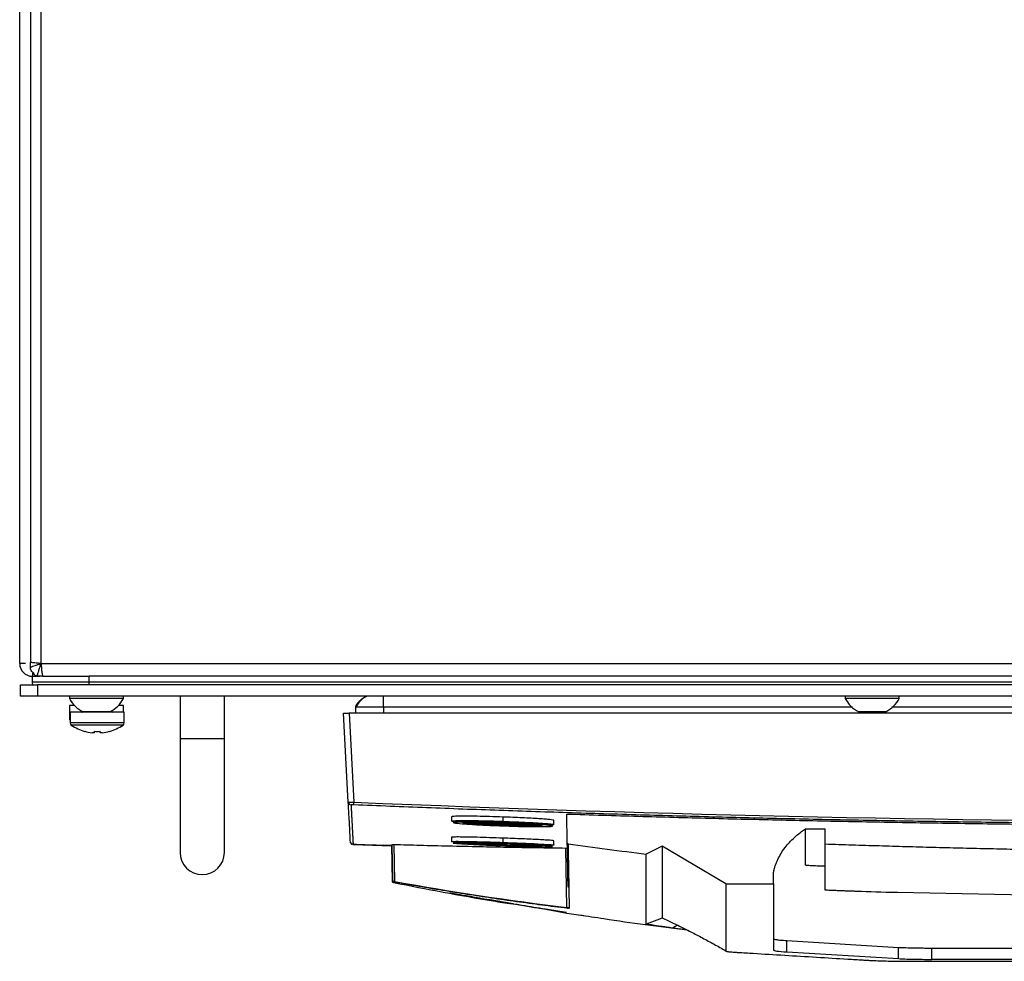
# Model space of a CAD drawing. Header units: millimetres. Extents: x 155400 to 158181, y 110534 to 115156.
# Tile 84 of 121: x 156849 to 157022, y 113662 to 113828. Entities that reach past the tile are written whole.
import ezdxf

# ---------------------------------------------------------------- set-up
doc = ezdxf.new("R2010")
doc.units = ezdxf.units.MM

msp = doc.modelspace()

# ---------------------------------------------------------------- linework, layer by layer
at = {"color": 7, "linetype": 'Continuous', "lineweight": 25}
for p, q in [((156848.57, 113714.33), (156848.57, 113879.83)), ((156850.45, 113878.14), (156850.45, 113714.53)), ((156852.32, 113831.83), (156852.32, 113714.33)), ((156849.6, 113714.33), (156848.57, 113714.33)), ((156850.45, 113713.71), (156850.45, 113714.53)), ((156852.32, 113714.33), (157288.82, 113714.33)), ((156850.82, 113712.63), (156851.06, 113712.63)), ((156850.82, 113712.63), (156850.82, 113712.08)), ((156850.82, 113712.08), (156852.07, 113712.08)), ((156850.82, 113711.08), (156850.82, 113712.08)), ((156852.63, 113712.08), (156852.07, 113712.08)), ((156852.63, 113712.08), (156860.82, 113712.08)), ((157280.32, 113712.08), (156860.82, 113712.08)), ((156860.82, 113711.08), (156860.82, 113712.08)), ((156848.7, 113708.58), (156848.7, 113710.58)), ((156848.7, 113710.58), (156851.7, 113710.58)), ((156851.7, 113710.58), (156851.7, 113708.58)), ((157289.45, 113710.58), (156851.7, 113710.58)), ((156860.82, 113711.08), (157280.32, 113711.08)), ((156851.7, 113708.58), (156848.7, 113708.58)), ((157289.45, 113708.58), (156851.7, 113708.58)), ((156857.32, 113708.58), (156857.32, 113708.2)), ((156866.82, 113708.2), (156866.82, 113708.58)), ((156876.8, 113708.58), (156876.8, 113701.08)), ((156884.6, 113701.08), (156884.6, 113708.58)), ((156993.82, 113708.58), (156993.82, 113708.2)), ((157003.32, 113708.2), (157003.32, 113708.58)), ((156857.31, 113706.97), (156857.31, 113705.06)), ((156858.18, 113706.97), (156857.31, 113706.97)), ((156866.82, 113708.2), (156857.32, 113708.2)), ((156866.81, 113706.97), (156865.96, 113706.97)), ((156866.81, 113705.78), (156866.81, 113706.97)), ((157003.32, 113708.2), (156993.82, 113708.2)), ((156857.31, 113705.06), (156857.31, 113704.68)), ((156857.45, 113705.06), (156857.31, 113705.06)), ((156857.45, 113705.78), (156857.45, 113703.88)), ((156866.95, 113705.78), (156857.45, 113705.78)), ((156864.45, 113705.83), (156859.7, 113705.83)), ((156866.95, 113703.88), (156866.95, 113705.78)), ((156906.39, 113689.94), (156905.57, 113705.58)), ((156906.57, 113705.58), (156907.39, 113689.93)), ((157234.58, 113705.58), (156906.57, 113705.58)), ((156907.68, 113706.65), (156907.64, 113705.58)), ((156912.57, 113706.65), (156912.57, 113705.58)), ((156995.08, 113706.65), (156912.57, 113706.65)), ((157000.95, 113705.83), (156996.2, 113705.83)), ((157139.08, 113706.65), (157002.05, 113706.65)), ((156857.45, 113704.68), (156857.31, 113704.68)), ((156866.95, 113703.88), (156857.45, 113703.88)), ((156866.76, 113703.51), (156857.64, 113703.51)), ((156860, 113702.39), (156860.01, 113702.41)), ((156861.68, 113702.15), (156861.3, 113702.15)), ((156861.68, 113702.41), (156861.68, 113702.15)), ((156862.71, 113702.15), (156862.71, 113702.41)), ((156863.1, 113702.15), (156862.71, 113702.15)), ((156864.39, 113702.41), (156864.4, 113702.39)), ((156876.8, 113701.08), (156876.8, 113681.08)), ((156884.6, 113701.08), (156876.8, 113701.08)), ((156884.6, 113681.08), (156884.6, 113701.08)), ((156944.93, 113682.76), (156944.84, 113687.85)), ((156924.57, 113687.36), (156924.57, 113686.6)), ((156933.57, 113687.32), (156933.57, 113686.56)), ((156942.57, 113685.97), (156942.57, 113686.73)), ((156986.81, 113685.23), (156990.31, 113685.23)), ((156990.31, 113682.59), (156990.31, 113685.23)), ((156906.9, 113682.66), (156906.89, 113682.86)), ((156907.23, 113682.51), (156914.03, 113682.23)), ((156914.25, 113676.03), (156914.13, 113682.5)), ((156914.43, 113682.49), (156914.54, 113675.99)), ((156924.57, 113683.77), (156924.57, 113683)), ((156933.57, 113683.61), (156933.57, 113682.85)), ((156942.57, 113682.37), (156942.57, 113683.13)), ((156944.95, 113681.87), (156944.93, 113682.76)), ((156914.02, 113682.28), (156914.13, 113676)), ((156944.83, 113671.4), (156944.65, 113681.86)), ((156944.95, 113681.87), (156945.07, 113674.94)), ((156972.81, 113675.55), (156961.61, 113682.2)), ((156981.21, 113675.55), (156981.21, 113677.57)), ((156914.13, 113676), (156914.26, 113675.98)), ((156914.13, 113675.97), (156914.13, 113676)), ((156914.25, 113676.03), (156914.25, 113676.01)), ((156914.25, 113676.02), (156914.25, 113675.92)), ((156914.26, 113675.82), (156914.25, 113675.92)), ((156914.37, 113675.78), (156914.37, 113675.78)), ((156972.81, 113675.55), (156981.21, 113675.55)), ((156981.21, 113675.55), (156981.21, 113663.91)), ((157003.02, 113674.12), (157028.38, 113673.54)), ((156931.02, 113672.86), (156935.41, 113672.09)), ((156941.81, 113670.96), (156944.86, 113670.43)), ((156944.77, 113670.54), (156942.52, 113670.88)), ((156944.86, 113670.43), (156948.11, 113669.94)), ((156961.61, 113669.55), (156958.81, 113668.49)), ((156959.11, 113668.35), (156961.27, 113668.09)), ((156962.06, 113668), (156965.82, 113667.55)), ((156964.3, 113668.31), (156963.42, 113667.79)), ((156965.94, 113667.49), (156963.42, 113667.79)), ((156983.56, 113665.59), (157003.23, 113664.39)), ((156983.56, 113663.59), (156983.56, 113665.59)), ((156983.56, 113663.59), (157003.23, 113662.4)), ((157003.23, 113662.4), (157003.23, 113664.39)), ((157009.05, 113664.27), (157040.53, 113664.27)), ((157009.05, 113662.27), (157009.05, 113664.27)), ((157048.38, 113662.27), (157009.05, 113662.27))]:
    msp.add_line(p, q, dxfattribs=at)
at = {"color": 7, "linetype": 'Continuous', "lineweight": 25, "flags": 128}
for points in [[(156926.83, 113682.68), (156926.81, 113682.71), (156927.81, 113682.72), (156929.69, 113682.68), (156932.16, 113682.62), (156934.85, 113682.52), (156937.35, 113682.42), (156939.28, 113682.31), (156940.34, 113682.23), (156940.34, 113682.23)], [(156926.95, 113682.94), (156926.95, 113682.88), (156926.95, 113682.87), (156926.95, 113682.86), (156926.95, 113682.86), (156926.95, 113682.85), (156926.95, 113682.85), (156926.95, 113682.85), (156926.95, 113682.85), (156926.95, 113682.85), (156926.94, 113682.84), (156926.94, 113682.83), (156926.92, 113682.81), (156926.92, 113682.81)], [(156961.61, 113682.2), (156961.61, 113675.87), (156961.61, 113674.61), (156961.61, 113673.34), (156961.61, 113672.08), (156961.61, 113670.81), (156961.61, 113669.59)], [(156914.25, 113675.92), (156914.25, 113675.92), (156914.26, 113675.92), (156914.27, 113675.92), (156914.29, 113675.92), (156914.3, 113675.92)]]:
    msp.add_lwpolyline(points, dxfattribs=at)
at = {"color": 7, "linetype": 'Continuous', "lineweight": 25}
for centre, radius, start, end in [((156850.82, 113714.33), 2.25, 180, 270), ((156862.07, 113710.59), 5.32, 206.6616, 243.4591), ((156862.07, 113710.59), 5.32, 296.5409, 333.3384), ((156998.57, 113710.59), 5.32, 206.6616, 243.4591), ((156998.57, 113710.59), 5.32, 296.5409, 333.3384), ((156857.76, 113705.06), 0.45, 180, 226.2805), ((156859.5, 113705.98), 0.2, 270, 320.5795), ((156864.9, 113705.98), 0.2, 184.6784, 270), ((156857.76, 113704.68), 0.45, 180, 226.2805), ((156857.9, 113703.88), 0.45, 180, 235.2821), ((156862.2, 113710.08), 8, 235.2821, 254.0627), ((156862.2, 113710.08), 8, 285.9373, 304.7179), ((156866.5, 113703.88), 0.45, 304.7179, 0), ((156862.2, 113710.08), 7.98, 254.0849, 263.5192), ((156862.2, 113711.18), 8.79, 266.6394, 273.3606), ((156862.2, 113710.08), 7.98, 276.4808, 285.9151), ((156906.89, 113689.96), 0.5, 183.0154, 267.6117), ((156850.1, 113692.24), 57.34, 357.2267, 357.6999), ((156925.75, 113686.68), 0.241, 177.6143, 263.7813), ((156933.24, 113682.8), 0.631, 172.6478, 195.5414), ((156880.7, 113681.08), 3.9, 180, 0), ((156914.4, 113676.04), 0.15, 181.0005, 259.0631), ((156914.68, 113675.97), 0.136, 174.1843, 254.7778), ((156944.97, 113671.39), 0.138, 175.1718, 256.5763)]:
    msp.add_arc(centre, radius, start, end, dxfattribs=at)
for points in [[(156850.73, 113714.49), (156850.63, 113714.5), (156850.54, 113714.51), (156850.45, 113714.53)], [(156851.46, 113714.41), (156851.19, 113714.44), (156850.94, 113714.46), (156850.73, 113714.49)], [(156852.32, 113714.33), (156852.03, 113714.36), (156851.74, 113714.39), (156851.46, 113714.41)], [(156852.32, 113714.33), (156852.35, 113714.04), (156852.38, 113713.74), (156852.4, 113713.47)], [(156852.07, 113712.08), (156851.91, 113712.08), (156851.75, 113712.1), (156851.59, 113712.14)], [(156852.4, 113713.47), (156852.43, 113713.2), (156852.45, 113712.95), (156852.48, 113712.74)], [(156852.48, 113712.74), (156852.51, 113712.53), (156852.53, 113712.37), (156852.56, 113712.25)], [(156852.56, 113712.25), (156852.58, 113712.14), (156852.61, 113712.08), (156852.63, 113712.08)], [(156850.92, 113710.58), (156850.85, 113710.75), (156850.82, 113710.92), (156850.82, 113711.08)], [(156860.82, 113710.58), (156860.82, 113710.75), (156860.82, 113710.92), (156860.82, 113711.08)], [(156937.26, 113685.97), (156937.09, 113686.02), (156936.93, 113686.06), (156936.75, 113686.11)], [(156912.61, 113682.29), (156910.82, 113682.36), (156909.03, 113682.43), (156907.24, 113682.51)], [(156914.13, 113682.5), (156914.13, 113682.5), (156914.24, 113682.5), (156914.43, 113682.49)], [(156932.62, 113682.89), (156932.93, 113682.87), (156933.25, 113682.86), (156933.57, 113682.85)], [(156945.06, 113682.61), (156949.64, 113681.97), (156954.22, 113681.36), (156958.81, 113680.79)], [(156912.61, 113682.34), (156912.61, 113682.32), (156912.61, 113682.3), (156912.61, 113682.29)], [(156961.61, 113682.2), (156960.67, 113681.73), (156959.74, 113681.27), (156958.81, 113680.79)], [(156914.64, 113675.84), (156914.46, 113675.87), (156914.37, 113675.89), (156914.37, 113675.89)], [(156914.54, 113675.99), (156924.63, 113674.15), (156934.73, 113672.63), (156944.83, 113671.4)], [(156945.26, 113671.23), (156945.26, 113671.22), (156945.15, 113671.23), (156944.94, 113671.26)], [(156981.21, 113665.9), (156981.21, 113665.87), (156981.31, 113665.82), (156981.74, 113665.74), (156982.45, 113665.66), (156983.14, 113665.61), (156983.56, 113665.59)], [(157003.23, 113664.39), (157003.47, 113664.38), (157003.9, 113664.36), (157004.51, 113664.33), (157005.13, 113664.32), (157005.76, 113664.3), (157006.42, 113664.29), (157007.15, 113664.28), (157007.97, 113664.27), (157008.63, 113664.27), (157009.05, 113664.27)]]:
    msp.add_open_spline(points, degree=3, dxfattribs=at)
for points, knots in [([(156850.45, 113713.71), (156850.56, 113713.75), (156850.68, 113713.79), (156850.96, 113713.88), (156851.11, 113713.93), (156851.43, 113714.04), (156851.61, 113714.09), (156851.96, 113714.21), (156852.14, 113714.27), (156852.32, 113714.33)], [0, 0, 0, 0, 0.25, 0.25, 0.5, 0.5, 0.75, 0.75, 1, 1, 1, 1]), ([(156851.06, 113712.63), (156850.87, 113712.74), (156850.71, 113712.9), (156850.51, 113713.28), (156850.45, 113713.49), (156850.45, 113713.71)], [0, 0, 0, 0, 0.5, 0.5, 1, 1, 1, 1]), ([(156852.32, 113714.33), (156852.24, 113714.08), (156852.16, 113713.84), (156852.04, 113713.48), (156852, 113713.37), (156851.93, 113713.15), (156851.89, 113713.04), (156851.79, 113712.74), (156851.74, 113712.57), (156851.64, 113712.29), (156851.61, 113712.19), (156851.59, 113712.14)], [0, 0, 0, 0, 0.25, 0.25, 0.375, 0.375, 0.5, 0.5, 0.75, 0.75, 1, 1, 1, 1]), ([(156850.92, 113712.63), (156851.01, 113712.5), (156851.12, 113712.39), (156851.34, 113712.22), (156851.46, 113712.16), (156851.59, 113712.14)], [0, 0, 0, 0, 0.5, 0.5, 1, 1, 1, 1]), ([(156850.82, 113711.08), (156850.82, 113711.08), (156851.08, 113711.08), (156852.09, 113711.08), (156852.83, 113711.08), (156854.68, 113711.08), (156855.79, 113711.08), (156858.21, 113711.08), (156859.52, 113711.08), (156860.82, 113711.08)], [0, 0, 0, 0, 0.25, 0.25, 0.5, 0.5, 0.75, 0.75, 1, 1, 1, 1]), ([(156907.68, 113706.65), (156907.68, 113706.7), (156907.7, 113706.76), (156907.75, 113706.91), (156907.8, 113707), (156907.93, 113707.21), (156908.01, 113707.33), (156908.22, 113707.58), (156908.34, 113707.71), (156908.6, 113707.96), (156908.74, 113708.08), (156909, 113708.28), (156909.12, 113708.36), (156909.33, 113708.48), (156909.42, 113708.52), (156909.57, 113708.57), (156909.63, 113708.58), (156909.68, 113708.58)], [0, 0, 0, 0, 0.125, 0.125, 0.25, 0.25, 0.375, 0.375, 0.5, 0.5, 0.625, 0.625, 0.75, 0.75, 0.875, 0.875, 1, 1, 1, 1]), ([(156909.81, 113708.58), (156909.74, 113708.57), (156909.58, 113708.55), (156909.15, 113708.32), (156908.58, 113707.85), (156908.09, 113707.29), (156907.85, 113706.87), (156907.82, 113706.71), (156907.81, 113706.65)], [0, 0, 0, 0, 0.06404, 0.169084, 0.5, 0.830916, 0.93596, 1, 1, 1, 1]), ([(156912.57, 113706.65), (156912.57, 113706.7), (156912.57, 113706.76), (156912.57, 113706.91), (156912.57, 113707), (156912.57, 113707.21), (156912.57, 113707.33), (156912.57, 113707.58), (156912.57, 113707.71), (156912.57, 113707.96), (156912.57, 113708.08), (156912.57, 113708.28), (156912.57, 113708.36), (156912.57, 113708.48), (156912.57, 113708.52), (156912.57, 113708.57), (156912.57, 113708.58), (156912.57, 113708.58)], [0, 0, 0, 0, 0.125, 0.125, 0.25, 0.25, 0.375, 0.375, 0.5, 0.5, 0.625, 0.625, 0.75, 0.75, 0.875, 0.875, 1, 1, 1, 1]), ([(156905.57, 113705.58), (156905.57, 113705.58), (156905.6, 113705.58), (156905.69, 113705.58), (156905.77, 113705.58), (156905.96, 113705.58), (156906.08, 113705.58), (156906.33, 113705.58), (156906.46, 113705.58), (156906.57, 113705.58)], [0, 0, 0, 0, 0.25, 0.25, 0.5, 0.5, 0.75, 0.75, 1, 1, 1, 1]), ([(156912.57, 113706.65), (156911.93, 113706.65), (156911.29, 113706.65), (156910.11, 113706.65), (156909.57, 113706.65), (156908.66, 113706.65), (156908.3, 113706.65), (156907.81, 113706.65), (156907.68, 113706.65), (156907.68, 113706.65)], [0, 0, 0, 0, 0.25, 0.25, 0.5, 0.5, 0.75, 0.75, 1, 1, 1, 1]), ([(156906.39, 113689.94), (156906.4, 113689.94), (156906.4, 113689.94), (156906.41, 113689.94), (156906.44, 113689.94), (156906.48, 113689.93), (156906.52, 113689.93), (156906.58, 113689.93), (156906.65, 113689.93), (156906.72, 113689.93), (156906.8, 113689.93), (156906.89, 113689.93), (156906.98, 113689.93), (156907.08, 113689.93), (156907.18, 113689.93), (156907.29, 113689.93), (156907.36, 113689.93), (156907.39, 113689.93)], [0, 0, 0, 0, 0.0660156, 0.1321135, 0.198296, 0.2645659, 0.3309254, 0.3973773, 0.4639238, 0.5305675, 0.5973109, 0.6641564, 0.7311064, 0.7981633, 0.8653296, 0.9326077, 1, 1, 1, 1]), ([(156906.76, 113682.98), (156906.76, 113683.05), (156906.74, 113683.25), (156906.71, 113683.9), (156906.69, 113684.35), (156906.63, 113685.5), (156906.59, 113686.21), (156906.5, 113687.88), (156906.45, 113688.85), (156906.39, 113689.94)], [0, 0, 0, 0, 0.25, 0.25, 0.5, 0.5, 0.75, 0.75, 1, 1, 1, 1]), ([(156906.87, 113689.47), (156906.88, 113689.34), (156906.89, 113689.09), (156906.91, 113688.72), (156906.93, 113688.36), (156906.95, 113688.02), (156906.97, 113687.68), (156906.98, 113687.35), (156907, 113687.04), (156907.02, 113686.73), (156907.03, 113686.44), (156907.05, 113686.15), (156907.06, 113685.88), (156907.07, 113685.61), (156907.09, 113685.36), (156907.1, 113685.12), (156907.11, 113684.89), (156907.12, 113684.66), (156907.14, 113684.39), (156907.16, 113684.08), (156907.17, 113683.75), (156907.19, 113683.46), (156907.2, 113683.21), (156907.21, 113682.99), (156907.22, 113682.81), (156907.23, 113682.67), (156907.23, 113682.57), (156907.24, 113682.53), (156907.24, 113682.51)], [0, 0, 0, 0, 0.02925, 0.058487, 0.087717, 0.116944, 0.146175, 0.175415, 0.20467, 0.233945, 0.263249, 0.29259, 0.321979, 0.35143, 0.380952, 0.410557, 0.440258, 0.470066, 0.499991, 0.555911, 0.611847, 0.667756, 0.723592, 0.779309, 0.834858, 0.890185, 0.945242, 1, 1, 1, 1]), ([(156907.37, 113689.46), (156907.24, 113689.47), (156907.11, 113689.47), (156906.93, 113689.47), (156906.87, 113689.47), (156906.87, 113689.47)], [0, 0, 0, 0, 0.5, 0.5, 1, 1, 1, 1]), ([(157233.78, 113689.46), (157231.64, 113689.37), (157227.38, 113689.2), (157220.98, 113688.94), (157214.59, 113688.7), (157208.19, 113688.47), (157201.79, 113688.25), (157195.39, 113688.04), (157188.99, 113687.84), (157182.59, 113687.65), (157176.19, 113687.47), (157169.79, 113687.3), (157163.39, 113687.14), (157156.99, 113686.99), (157150.59, 113686.85), (157144.19, 113686.73), (157137.79, 113686.61), (157131.39, 113686.51), (157124.99, 113686.41), (157118.59, 113686.33), (157112.19, 113686.25), (157105.78, 113686.19), (157099.38, 113686.14), (157092.98, 113686.09), (157086.58, 113686.06), (157080.18, 113686.04), (157073.78, 113686.03), (157067.37, 113686.03), (157060.97, 113686.04), (157054.57, 113686.06), (157048.17, 113686.09), (157041.77, 113686.14), (157035.36, 113686.19), (157028.96, 113686.25), (157022.56, 113686.33), (157016.16, 113686.41), (157009.76, 113686.51), (157003.36, 113686.61), (156996.96, 113686.73), (156990.56, 113686.85), (156984.16, 113686.99), (156977.75, 113687.14), (156971.35, 113687.3), (156964.96, 113687.47), (156958.56, 113687.65), (156952.16, 113687.84), (156945.76, 113688.04), (156939.36, 113688.25), (156932.96, 113688.47), (156926.56, 113688.7), (156920.17, 113688.94), (156913.77, 113689.2), (156909.5, 113689.37), (156907.37, 113689.46)], [0, 0, 0, 0, 0.019608, 0.039216, 0.058824, 0.078432, 0.098039, 0.117647, 0.137255, 0.156863, 0.176471, 0.196079, 0.215687, 0.235294, 0.254902, 0.27451, 0.294118, 0.313726, 0.333334, 0.352941, 0.372549, 0.392157, 0.411765, 0.431373, 0.45098, 0.470588, 0.490196, 0.509804, 0.529412, 0.54902, 0.568627, 0.588235, 0.607843, 0.627451, 0.647059, 0.666666, 0.686274, 0.705882, 0.72549, 0.745098, 0.764706, 0.784313, 0.803921, 0.823529, 0.843137, 0.862745, 0.882353, 0.901961, 0.921568, 0.941176, 0.960784, 0.980392, 1, 1, 1, 1]), ([(156907.39, 113689.93), (156961.76, 113687.65), (157016.17, 113686.5), (157125, 113686.51), (157179.39, 113687.65), (157233.76, 113689.93)], [0, 0, 0, 0, 0.5, 0.5, 1, 1, 1, 1]), ([(156944.84, 113687.85), (156946.94, 113687.78), (156951.14, 113687.65), (156957.43, 113687.46), (156963.73, 113687.28), (156970.03, 113687.11), (156976.33, 113686.95), (156982.62, 113686.8), (156988.92, 113686.66), (156995.22, 113686.54), (157001.52, 113686.42), (157007.82, 113686.31), (157014.12, 113686.21), (157020.42, 113686.13), (157026.72, 113686.05), (157033.01, 113685.98), (157039.31, 113685.93), (157045.61, 113685.88), (157051.91, 113685.85), (157058.21, 113685.82), (157064.51, 113685.81), (157070.81, 113685.8), (157077.11, 113685.81), (157083.41, 113685.82), (157089.71, 113685.85), (157096.01, 113685.88), (157102.31, 113685.93), (157108.61, 113685.99), (157114.91, 113686.05), (157121.21, 113686.13), (157127.51, 113686.22), (157133.81, 113686.32), (157140.11, 113686.43), (157146.4, 113686.54), (157152.7, 113686.67), (157159, 113686.81), (157165.3, 113686.96), (157171.6, 113687.12), (157177.89, 113687.29), (157184.19, 113687.47), (157190.49, 113687.66), (157194.69, 113687.8), (157196.78, 113687.86)], [0, 0, 0, 0, 0.025, 0.050001, 0.075001, 0.100001, 0.125002, 0.150002, 0.175002, 0.200002, 0.225002, 0.250002, 0.275002, 0.300002, 0.325001, 0.350001, 0.375001, 0.400001, 0.425, 0.45, 0.475, 0.5, 0.524999, 0.549999, 0.574999, 0.599999, 0.624998, 0.649998, 0.674998, 0.699998, 0.724998, 0.749998, 0.774998, 0.799998, 0.824998, 0.849998, 0.874998, 0.899998, 0.924999, 0.949999, 0.974999, 1, 1, 1, 1]), ([(156926.95, 113686.34), (156926.59, 113686.36), (156925.72, 113686.42), (156924.93, 113686.51), (156924.52, 113686.57), (156924.61, 113686.6), (156924.62, 113686.6)], [0, 0, 0, 0, 0.244605, 0.589276, 0.934657, 1, 1, 1, 1]), ([(156933.57, 113687.32), (156932.79, 113687.35), (156931.22, 113687.4), (156929.02, 113687.45), (156927.13, 113687.47), (156925.69, 113687.46), (156924.75, 113687.43), (156924.63, 113687.39), (156924.58, 113687.36)], [0, 0, 0, 0, 0.1665913, 0.3334603, 0.5004235, 0.6673941, 0.8341183, 1, 1, 1, 1]), ([(156924.62, 113686.6), (156924.63, 113686.62), (156924.67, 113686.66), (156925.21, 113686.68), (156925.51, 113686.69)], [0, 0, 0, 0, 0.448324, 1, 1, 1, 1]), ([(156925.72, 113686.44), (156925.25, 113686.43), (156924.66, 113686.41), (156924.9, 113686.35), (156924.94, 113686.34)], [0, 0, 0, 0, 0.806352, 1, 1, 1, 1]), ([(156924.94, 113686.34), (156924.99, 113686.31), (156925.11, 113686.25), (156926.83, 113686.1), (156929.57, 113685.93), (156932.97, 113685.78), (156936.42, 113685.67), (156939.53, 113685.62), (156940.79, 113685.64), (156941.41, 113685.65)], [0, 0, 0, 0, 0.112342, 0.260171, 0.40803, 0.555967, 0.70392, 0.852009, 1, 1, 1, 1]), ([(156925.51, 113686.69), (156925.55, 113686.69), (156925.65, 113686.7), (156925.79, 113686.7), (156925.95, 113686.7), (156926.12, 113686.7), (156926.3, 113686.7), (156926.48, 113686.71), (156926.68, 113686.71), (156926.89, 113686.71), (156927.1, 113686.71), (156927.33, 113686.7), (156927.56, 113686.7), (156927.8, 113686.7), (156928.05, 113686.7), (156928.3, 113686.69), (156928.57, 113686.69), (156928.84, 113686.69), (156929.12, 113686.68), (156929.4, 113686.68), (156929.69, 113686.67), (156929.99, 113686.66), (156930.29, 113686.66), (156930.6, 113686.65), (156930.92, 113686.64), (156931.24, 113686.63), (156931.56, 113686.63), (156931.89, 113686.62), (156932.22, 113686.61), (156932.56, 113686.6), (156932.89, 113686.59), (156933.23, 113686.58), (156933.46, 113686.57), (156933.57, 113686.56)], [0, 0, 0, 0, 0.0303123, 0.0607399, 0.0912931, 0.1219826, 0.1528192, 0.1838145, 0.2149802, 0.2463288, 0.2778734, 0.309601, 0.3413882, 0.373229, 0.4051371, 0.4371262, 0.46921, 0.5014026, 0.533718, 0.5661707, 0.5987753, 0.6315469, 0.664488, 0.6975455, 0.7307128, 0.7639906, 0.7973789, 0.8308775, 0.8644857, 0.8982026, 0.9320275, 0.9659599, 1, 1, 1, 1]), ([(156941.41, 113685.65), (156941.67, 113685.65), (156941.87, 113685.67), (156942.17, 113685.69), (156942.26, 113685.7), (156942.32, 113685.73), (156942.32, 113685.74), (156942.3, 113685.76), (156942.28, 113685.77), (156942.17, 113685.8), (156942.04, 113685.82), (156941.67, 113685.86), (156941.43, 113685.89), (156941.01, 113685.93), (156940.85, 113685.94), (156940.52, 113685.97), (156940.34, 113685.98), (156939.77, 113686.02), (156939.36, 113686.04), (156938.68, 113686.08), (156938.44, 113686.1), (156937.96, 113686.12), (156937.71, 113686.14), (156936.94, 113686.18), (156936.41, 113686.2), (156935.58, 113686.24), (156935.29, 113686.25), (156934.73, 113686.27), (156934.45, 113686.28), (156933.88, 113686.3), (156933.59, 113686.31), (156933.02, 113686.33), (156932.73, 113686.34), (156931.88, 113686.37), (156931.32, 113686.38), (156930.24, 113686.41), (156929.71, 113686.42), (156928.72, 113686.44), (156928.25, 113686.45), (156927.6, 113686.45), (156927.4, 113686.45), (156927, 113686.46), (156926.81, 113686.46), (156926.29, 113686.45), (156925.98, 113686.45), (156925.72, 113686.44)], [0, 0, 0, 0, 0.0625, 0.0625, 0.125, 0.125, 0.15625, 0.15625, 0.1875, 0.1875, 0.25, 0.25, 0.3125, 0.3125, 0.34375, 0.34375, 0.375, 0.375, 0.4375, 0.4375, 0.46875, 0.46875, 0.5, 0.5, 0.5625, 0.5625, 0.59375, 0.59375, 0.625, 0.625, 0.65625, 0.65625, 0.6875, 0.6875, 0.75, 0.75, 0.8125, 0.8125, 0.875, 0.875, 0.90625, 0.90625, 0.9375, 0.9375, 1, 1, 1, 1]), ([(156937.39, 113685.73), (156937.01, 113685.73), (156936.61, 113685.74), (156935.77, 113685.76), (156935.34, 113685.77), (156934.45, 113685.79), (156934, 113685.81), (156933.32, 113685.83), (156933.1, 113685.84), (156932.65, 113685.86), (156932.42, 113685.87), (156931.76, 113685.89), (156931.33, 113685.91), (156930.7, 113685.94), (156930.5, 113685.95), (156930.1, 113685.98), (156929.91, 113685.99), (156929.35, 113686.02), (156929, 113686.04), (156928.36, 113686.08), (156928.08, 113686.1), (156927.7, 113686.14), (156927.58, 113686.15), (156927.37, 113686.17), (156927.28, 113686.18), (156927.11, 113686.2), (156927.04, 113686.2), (156926.91, 113686.22), (156926.85, 113686.23), (156926.73, 113686.26), (156926.68, 113686.27), (156926.69, 113686.3), (156926.74, 113686.31), (156926.92, 113686.33), (156927.05, 113686.34), (156927.32, 113686.35), (156927.42, 113686.36), (156927.63, 113686.36), (156927.75, 113686.36), (156928.13, 113686.37), (156928.42, 113686.37), (156929.07, 113686.36), (156929.42, 113686.36), (156929.8, 113686.35)], [0, 0, 0, 0, 0.0625, 0.0625, 0.125, 0.125, 0.1875, 0.1875, 0.21875, 0.21875, 0.25, 0.25, 0.3125, 0.3125, 0.34375, 0.34375, 0.375, 0.375, 0.4375, 0.4375, 0.5, 0.5, 0.53125, 0.53125, 0.5625, 0.5625, 0.59375, 0.59375, 0.625, 0.625, 0.6875, 0.6875, 0.75, 0.75, 0.8125, 0.8125, 0.84375, 0.84375, 0.875, 0.875, 0.9375, 0.9375, 1, 1, 1, 1]), ([(156927.93, 113686.12), (156927.91, 113686.12), (156927.73, 113686.13), (156927.38, 113686.17), (156926.95, 113686.22), (156926.67, 113686.26), (156926.73, 113686.27), (156926.73, 113686.27)], [0, 0, 0, 0, 0.025082, 0.242705, 0.553041, 0.968629, 1, 1, 1, 1]), ([(156926.8, 113686.28), (156926.82, 113686.26), (156926.87, 113686.23), (156927.39, 113686.17), (156927.92, 113686.12), (156928.22, 113686.1), (156928.29, 113686.09), (156928.31, 113686.09), (156928.31, 113686.09), (156928.31, 113686.09), (156928.31, 113686.09), (156928.31, 113686.09), (156928.31, 113686.09)], [0, 0, 0, 0, 0.2926727, 0.6620434, 0.9187429, 0.9844644, 0.998274, 0.9995802, 0.999902, 0.9999804, 0.9999917, 1, 1, 1, 1]), ([(156928.31, 113686.09), (156928.31, 113686.09), (156928.31, 113686.09), (156928.31, 113686.09), (156928.31, 113686.09), (156928.31, 113686.09), (156928.31, 113686.09), (156928.31, 113686.09), (156928.31, 113686.09), (156928.31, 113686.09), (156928.31, 113686.09), (156928.31, 113686.09), (156928.3, 113686.09), (156928.25, 113686.09), (156928.12, 113686.1), (156928.01, 113686.11), (156927.93, 113686.12)], [0, 0, 0, 0, 0.0000175, 0.0000371, 0.0000551, 0.0000737, 0.0000948, 0.0001197, 0.0001842, 0.0005146, 0.0010657, 0.0036437, 0.0137194, 0.0539727, 0.3433959, 1, 1, 1, 1]), ([(156928.2, 113686.36), (156928.21, 113686.36), (156928.44, 113686.34), (156928.99, 113686.3), (156929.7, 113686.26), (156930.2, 113686.23), (156930.93, 113686.19), (156932.14, 113686.13), (156933.93, 113686.06), (156935.68, 113686), (156936.73, 113685.98), (156937.26, 113685.97)], [0, 0, 0, 0, 0.007643, 0.120514, 0.237895, 0.274574, 0.296318, 0.485117, 0.647873, 0.823793, 1, 1, 1, 1]), ([(156929.8, 113686.35), (156930.61, 113686.34), (156932.24, 113686.3), (156935.02, 113686.2), (156937.54, 113686.08), (156939.49, 113685.95), (156940.5, 113685.84), (156940.58, 113685.76), (156939.9, 113685.74), (156939.63, 113685.73)], [0, 0, 0, 0, 0.14967, 0.299204, 0.44865, 0.598067, 0.748183, 0.897703, 1, 1, 1, 1]), ([(156942.57, 113686.73), (156942.57, 113686.73), (156942.63, 113686.75), (156942.43, 113686.79), (156941.94, 113686.86), (156941.09, 113686.94), (156939.97, 113687.02), (156938.6, 113687.1), (156937.03, 113687.18), (156935.34, 113687.26), (156934.16, 113687.3), (156933.57, 113687.32)], [0, 0, 0, 0, 0.0012, 0.12636, 0.251089, 0.376054, 0.500778, 0.625608, 0.750378, 0.875128, 1, 1, 1, 1]), ([(156933.57, 113686.56), (156934.33, 113686.54), (156935.85, 113686.48), (156937.99, 113686.38), (156939.84, 113686.28), (156941.3, 113686.18), (156942.23, 113686.08), (156942.63, 113686.02), (156942.54, 113685.99), (156942.53, 113685.99)], [0, 0, 0, 0, 0.161351, 0.322527, 0.484101, 0.645776, 0.807159, 0.968366, 1, 1, 1, 1]), ([(156937.26, 113685.97), (156937.26, 113685.91), (156937.27, 113685.85), (156937.32, 113685.75), (156937.36, 113685.73), (156937.39, 113685.73)], [0, 0, 0, 0, 0.5, 0.5, 1, 1, 1, 1]), ([(156937.26, 113685.97), (156937.61, 113685.97), (156938.37, 113685.95), (156939.05, 113685.95), (156939.26, 113685.96), (156939.26, 113685.96)], [0, 0, 0, 0, 0.464785, 0.993804, 1, 1, 1, 1]), ([(156940, 113685.88), (156939.48, 113685.88), (156938.67, 113685.89), (156937.62, 113685.91), (156937.26, 113685.92)], [0, 0, 0, 0, 0.655028, 1, 1, 1, 1]), ([(156942.53, 113685.99), (156942.52, 113685.97), (156942.49, 113685.93), (156941.94, 113685.91), (156941.64, 113685.9)], [0, 0, 0, 0, 0.445292, 1, 1, 1, 1]), ([(156939.63, 113685.73), (156939.53, 113685.73), (156939.12, 113685.71), (156938.14, 113685.72), (156937.39, 113685.73)], [0, 0, 0, 0, 0.239188, 1, 1, 1, 1]), ([(156981.21, 113677.57), (156981.23, 113677.67), (156981.27, 113677.86), (156981.34, 113678.16), (156981.42, 113678.44), (156981.51, 113678.73), (156981.61, 113679.02), (156981.72, 113679.3), (156981.84, 113679.58), (156982.09, 113680.13), (156982.52, 113680.94), (156983.21, 113681.93), (156984, 113682.87), (156984.77, 113683.63), (156985.49, 113684.25), (156986.13, 113684.76), (156986.58, 113685.07), (156986.81, 113685.23)], [0, 0, 0, 0, 0.030842, 0.061736, 0.092713, 0.123802, 0.155032, 0.186432, 0.218031, 0.249856, 0.373122, 0.500006, 0.622509, 0.749004, 0.830967, 0.914565, 1, 1, 1, 1]), ([(156990.31, 113678.65), (156989.93, 113678.66), (156989.55, 113678.67), (156988.78, 113678.7), (156988.41, 113678.71), (156987.77, 113678.74), (156987.49, 113678.76), (156987.08, 113678.8), (156986.93, 113678.81), (156986.83, 113678.84), (156986.81, 113678.85), (156986.81, 113678.87), (156986.81, 113678.87), (156986.81, 113678.9), (156986.81, 113678.95), (156986.81, 113679.14), (156986.81, 113679.59), (156986.81, 113680.55), (156986.81, 113681.38), (156986.81, 113683.03), (156986.81, 113684.13), (156986.81, 113685.23)], [0, 0, 0, 0, 0.007813, 0.007813, 0.015625, 0.015625, 0.023438, 0.023438, 0.03125, 0.03125, 0.035156, 0.035156, 0.039063, 0.039063, 0.046875, 0.0625, 0.125, 0.25, 0.5, 0.5, 1, 1, 1, 1]), ([(156907.24, 113682.51), (156907.22, 113682.51), (156907.18, 113682.51), (156907.12, 113682.53), (156907.05, 113682.55), (156906.98, 113682.59), (156906.91, 113682.65), (156906.85, 113682.72), (156906.8, 113682.8), (156906.77, 113682.89), (156906.76, 113682.95), (156906.76, 113682.98)], [0, 0, 0, 0, 0.082732, 0.165834, 0.250562, 0.374214, 0.499933, 0.622783, 0.749443, 0.874454, 1, 1, 1, 1]), ([(156906.9, 113682.66), (156906.9, 113682.64), (156906.91, 113682.61), (156906.94, 113682.57), (156906.98, 113682.53), (156907.01, 113682.52), (156907.04, 113682.52), (156907.04, 113682.52)], [0, 0, 0, 0, 0.228434, 0.456868, 0.685301, 0.913734, 1, 1, 1, 1]), ([(156914.43, 113682.49), (156915.96, 113682.45), (156919.16, 113682.36), (156924.2, 113682.24), (156929.3, 113682.13), (156936.17, 113681.99), (156941.2, 113681.91), (156944.65, 113681.86)], [0, 0, 0, 0, 0.1514424, 0.318108, 0.5, 0.6579627, 1, 1, 1, 1]), ([(156924.57, 113683.01), (156924.58, 113682.96), (156924.58, 113682.91), (156924.61, 113682.89), (156924.61, 113682.88)], [0, 0, 0, 0, 0.8545213, 1, 1, 1, 1]), ([(156933.57, 113683.61), (156932.79, 113683.63), (156931.22, 113683.69), (156929.02, 113683.75), (156927.13, 113683.79), (156925.69, 113683.81), (156924.75, 113683.8), (156924.63, 113683.78), (156924.58, 113683.77)], [0, 0, 0, 0, 0.166566, 0.333401, 0.500342, 0.667291, 0.833996, 1, 1, 1, 1]), ([(156924.65, 113683), (156924.71, 113683.02), (156924.85, 113683.05), (156926.58, 113683.04), (156929.25, 113682.99), (156931.5, 113682.92), (156932.62, 113682.89)], [0, 0, 0, 0, 0.222512, 0.48156, 0.74071, 1, 1, 1, 1]), ([(156924.93, 113682.75), (156924.9, 113682.75), (156924.74, 113682.73), (156925.76, 113682.64), (156927.91, 113682.52), (156931.04, 113682.37), (156933.34, 113682.29), (156934.5, 113682.25)], [0, 0, 0, 0, 0.050851, 0.287933, 0.525224, 0.762637, 1, 1, 1, 1]), ([(156932.63, 113682.64), (156931.51, 113682.67), (156929.25, 113682.74), (156926.6, 113682.79), (156924.98, 113682.8), (156924.95, 113682.76), (156924.93, 113682.75)], [0, 0, 0, 0, 0.264409, 0.528587, 0.792627, 1, 1, 1, 1]), ([(156926.73, 113682.69), (156926.73, 113682.69), (156926.73, 113682.68), (156926.73, 113682.68), (156926.73, 113682.68), (156926.73, 113682.68), (156926.73, 113682.68), (156926.73, 113682.68), (156926.73, 113682.68), (156926.73, 113682.68), (156926.73, 113682.68)], [0, 0, 0, 0, 0.655696, 0.962036, 0.991131, 0.997952, 0.998874, 0.999523, 0.999772, 1, 1, 1, 1]), ([(156940.34, 113682.23), (156940.44, 113682.22), (156940.49, 113682.21), (156940.5, 113682.19), (156940.46, 113682.19), (156940.34, 113682.18), (156940.28, 113682.18), (156940.16, 113682.17), (156940.09, 113682.17), (156939.83, 113682.17), (156939.63, 113682.17), (156939.13, 113682.17), (156938.85, 113682.17), (156938.38, 113682.18), (156938.21, 113682.18), (156937.87, 113682.19), (156937.68, 113682.19), (156937.12, 113682.21), (156936.73, 113682.22), (156935.9, 113682.24), (156935.46, 113682.25), (156934.58, 113682.28), (156934.13, 113682.29), (156933.45, 113682.32), (156933.22, 113682.33), (156932.78, 113682.34), (156932.55, 113682.35), (156932.11, 113682.37), (156931.89, 113682.38), (156931.46, 113682.39), (156931.24, 113682.4), (156930.61, 113682.43), (156930.21, 113682.45), (156929.45, 113682.48), (156929.1, 113682.5), (156928.45, 113682.54), (156928.16, 113682.55), (156927.78, 113682.58), (156927.66, 113682.59), (156927.44, 113682.6), (156927.34, 113682.61), (156927.07, 113682.63), (156926.93, 113682.64), (156926.84, 113682.66)], [0, 0, 0, 0, 0.0625, 0.0625, 0.125, 0.125, 0.15625, 0.15625, 0.1875, 0.1875, 0.25, 0.25, 0.3125, 0.3125, 0.34375, 0.34375, 0.375, 0.375, 0.4375, 0.4375, 0.5, 0.5, 0.5625, 0.5625, 0.59375, 0.59375, 0.625, 0.625, 0.65625, 0.65625, 0.6875, 0.6875, 0.75, 0.75, 0.8125, 0.8125, 0.875, 0.875, 0.90625, 0.90625, 0.9375, 0.9375, 1, 1, 1, 1]), ([(156934.5, 113682.25), (156935.07, 113682.23), (156935.64, 113682.21), (156936.73, 113682.18), (156937.25, 113682.17), (156938.01, 113682.15), (156938.25, 113682.14), (156938.73, 113682.13), (156938.96, 113682.13), (156939.61, 113682.11), (156940.02, 113682.11), (156940.74, 113682.1), (156941.05, 113682.1), (156941.45, 113682.1), (156941.57, 113682.1), (156941.79, 113682.1), (156941.88, 113682.1), (156942.12, 113682.11), (156942.23, 113682.12), (156942.31, 113682.13), (156942.32, 113682.14), (156942.31, 113682.15), (156942.3, 113682.15), (156942.21, 113682.17), (156942.09, 113682.19), (156941.83, 113682.21), (156941.73, 113682.22), (156941.51, 113682.24), (156941.39, 113682.24), (156941.11, 113682.26), (156940.97, 113682.27), (156940.64, 113682.29), (156940.47, 113682.3), (156939.92, 113682.33), (156939.51, 113682.35), (156938.62, 113682.4), (156938.14, 113682.42), (156937.12, 113682.47), (156936.59, 113682.49), (156935.76, 113682.52), (156935.48, 113682.53), (156934.91, 113682.55), (156934.63, 113682.56), (156933.78, 113682.6), (156933.21, 113682.62), (156932.63, 113682.64)], [0, 0, 0, 0, 0.0625, 0.0625, 0.125, 0.125, 0.15625, 0.15625, 0.1875, 0.1875, 0.25, 0.25, 0.3125, 0.3125, 0.34375, 0.34375, 0.375, 0.375, 0.4375, 0.4375, 0.46875, 0.46875, 0.5, 0.5, 0.5625, 0.5625, 0.59375, 0.59375, 0.625, 0.625, 0.65625, 0.65625, 0.6875, 0.6875, 0.75, 0.75, 0.8125, 0.8125, 0.875, 0.875, 0.90625, 0.90625, 0.9375, 0.9375, 1, 1, 1, 1]), ([(156942.57, 113683.13), (156942.57, 113683.13), (156942.63, 113683.14), (156942.43, 113683.17), (156941.94, 113683.22), (156941.1, 113683.27), (156939.97, 113683.34), (156938.6, 113683.41), (156937.03, 113683.48), (156935.34, 113683.54), (156934.16, 113683.59), (156933.57, 113683.61)], [0, 0, 0, 0, 0.0009793, 0.1261712, 0.2509277, 0.3759208, 0.5006712, 0.6255278, 0.7503251, 0.8751012, 1, 1, 1, 1]), ([(156933.57, 113682.85), (156934.71, 113682.81), (156936.98, 113682.73), (156939.93, 113682.6), (156941.86, 113682.48), (156942.72, 113682.41), (156942.52, 113682.39), (156942.5, 113682.39)], [0, 0, 0, 0, 0.2413007, 0.4825702, 0.7239105, 0.9653372, 1, 1, 1, 1]), ([(156940.32, 113682.28), (156940.3, 113682.3), (156940.28, 113682.32), (156940.26, 113682.39), (156940.25, 113682.43), (156940.25, 113682.45)], [0, 0, 0, 0, 0.612697, 0.832203, 1, 1, 1, 1]), ([(156944.93, 113682.76), (156944.93, 113682.75), (156944.93, 113682.72), (156944.95, 113682.69), (156944.97, 113682.66), (156945, 113682.63), (156945.03, 113682.62), (156945.05, 113682.61), (156945.06, 113682.61)], [0, 0, 0, 0, 0.168698, 0.332627, 0.500701, 0.749928, 0.874591, 1, 1, 1, 1]), ([(156945.06, 113675.1), (156945.06, 113675.43), (156945.04, 113676.48), (156945, 113679.01), (156944.95, 113681.51), (156944.93, 113682.76)], [0, 0, 0, 0, 0.183566, 0.591785, 1, 1, 1, 1]), ([(156945.06, 113682.61), (156945.08, 113681.2), (156945.13, 113678.39), (156945.18, 113675.81), (156945.19, 113674.81), (156945.2, 113674.59)], [0, 0, 0, 0, 0.438691, 0.877381, 1, 1, 1, 1]), ([(157003.01, 113674.01), (157002.89, 113674.01), (157000.5, 113674.08), (156997.81, 113674.16), (156994.96, 113674.26), (156994.11, 113674.29), (156993.25, 113674.33), (156992.37, 113674.36), (156991.52, 113674.39), (156990.63, 113674.43), (156990.2, 113674.45), (156990.34, 113674.46), (156990.3, 113674.48), (156990.31, 113674.5), (156990.31, 113674.54), (156990.31, 113674.64), (156990.31, 113674.92), (156990.31, 113675.64), (156990.31, 113677.11), (156990.31, 113679.41), (156990.31, 113681.53), (156990.31, 113682.59)], [0, 0, 0, 0, 0.002062, 0.041337, 0.04628, 0.051191, 0.056085, 0.060974, 0.066334, 0.070846, 0.081967, 0.093159, 0.104261, 0.115362, 0.126465, 0.17008, 0.247961, 0.387027, 0.591211, 0.795529, 1, 1, 1, 1]), ([(156990.31, 113682.59), (156991.89, 113682.54), (156995.05, 113682.43), (156999.78, 113682.28), (157004.51, 113682.14), (157009.25, 113682.01), (157013.98, 113681.89), (157018.71, 113681.78), (157023.45, 113681.68), (157028.18, 113681.58), (157032.92, 113681.5), (157037.66, 113681.43), (157042.39, 113681.37), (157047.13, 113681.31), (157051.86, 113681.27), (157056.6, 113681.24), (157061.34, 113681.21), (157066.08, 113681.2), (157072.22, 113681.19), (157079.76, 113681.21), (157088.71, 113681.26), (157097.66, 113681.34), (157106.6, 113681.46), (157115.55, 113681.62), (157124.49, 113681.81), (157133.43, 113682.03), (157142.37, 113682.29), (157148.33, 113682.49), (157151.31, 113682.59)], [0, 0, 0, 0, 0.029408, 0.058816, 0.088223, 0.117632, 0.14704, 0.176449, 0.205859, 0.235269, 0.26468, 0.294092, 0.323505, 0.35292, 0.382336, 0.411753, 0.441172, 0.470593, 0.500016, 0.555586, 0.61115, 0.666709, 0.722264, 0.777815, 0.833363, 0.888909, 0.944455, 1, 1, 1, 1]), ([(156914.14, 113682.28), (156913.87, 113682.29), (156913.36, 113682.31), (156912.85, 113682.33), (156912.61, 113682.34)], [0, 0, 0, 0, 0.51687, 1, 1, 1, 1]), ([(156942.5, 113682.39), (156942.42, 113682.38), (156942.26, 113682.35), (156941.29, 113682.34), (156940.36, 113682.36), (156940.33, 113682.36)], [0, 0, 0, 0, 0.451889, 0.9796, 1, 1, 1, 1]), ([(156944.65, 113681.86), (156944.67, 113681.86), (156944.72, 113681.86), (156944.78, 113681.86), (156944.83, 113681.86), (156944.88, 113681.86), (156944.93, 113681.86), (156944.94, 113681.86), (156944.95, 113681.87)], [0, 0, 0, 0, 0.124856, 0.249162, 0.373509, 0.498491, 0.749149, 1, 1, 1, 1]), ([(156958.81, 113668.49), (156958.81, 113668.5), (156958.8, 113668.52), (156958.8, 113668.56), (156958.81, 113668.61), (156958.81, 113668.66), (156958.81, 113668.76), (156958.81, 113668.89), (156958.81, 113669.17), (156958.81, 113669.69), (156958.81, 113670.65), (156958.81, 113671.73), (156958.81, 113672.61), (156958.81, 113673.18), (156958.81, 113673.78), (156958.81, 113674.41), (156958.81, 113675.09), (156958.81, 113675.79), (156958.81, 113676.54), (156958.81, 113677.32), (156958.81, 113678.13), (156958.81, 113678.98), (156958.81, 113679.86), (156958.81, 113680.48), (156958.81, 113680.79)], [0, 0, 0, 0, 0.014401, 0.03125, 0.046875, 0.0625, 0.083787, 0.125, 0.157754, 0.25, 0.37501, 0.499999, 0.541684, 0.583365, 0.625044, 0.666719, 0.708392, 0.750061, 0.791727, 0.833389, 0.875048, 0.916702, 0.958353, 1, 1, 1, 1]), ([(156914.13, 113675.97), (156914.14, 113675.95), (156914.14, 113675.92), (156914.16, 113675.88), (156914.2, 113675.84), (156914.24, 113675.83), (156914.26, 113675.82), (156914.26, 113675.82)], [0, 0, 0, 0, 0.183275, 0.365075, 0.655887, 0.990348, 1, 1, 1, 1]), ([(156914.25, 113676.03), (156914.25, 113676.03), (156914.25, 113676.03), (156914.26, 113676.03), (156914.29, 113676.03), (156914.32, 113676.02), (156914.36, 113676.02), (156914.41, 113676.01), (156914.47, 113676), (156914.52, 113675.99), (156914.54, 113675.99)], [0, 0, 0, 0, 0.120321, 0.24249, 0.366276, 0.491425, 0.617663, 0.744704, 0.872251, 1, 1, 1, 1]), ([(156914.25, 113675.94), (156914.25, 113675.95), (156914.25, 113675.95), (156914.25, 113675.99), (156914.25, 113676.03)], [0, 0, 0, 0, 0.113866, 1, 1, 1, 1]), ([(156914.37, 113675.89), (156914.37, 113675.85), (156914.37, 113675.78), (156914.37, 113675.78), (156914.37, 113675.78)], [0, 0, 0, 0, 0.646842, 1, 1, 1, 1]), ([(156914.37, 113675.8), (156920.18, 113674.66), (156927.1, 113673.3), (156934.09, 113672.2), (156935.21, 113672.02)], [0, 0, 0, 0, 0.84001, 1, 1, 1, 1]), ([(156944.94, 113671.26), (156944.18, 113671.35), (156942.68, 113671.53), (156940.43, 113671.82), (156938.2, 113672.12), (156935.98, 113672.42), (156933.78, 113672.73), (156931.6, 113673.05), (156929.42, 113673.38), (156927.27, 113673.71), (156925.13, 113674.05), (156923, 113674.39), (156920.89, 113674.74), (156918.79, 113675.1), (156916.71, 113675.47), (156915.33, 113675.72), (156914.64, 113675.84)], [0, 0, 0, 0, 0.074618, 0.148745, 0.222382, 0.295528, 0.368183, 0.440347, 0.512021, 0.583204, 0.653896, 0.724098, 0.793809, 0.86303, 0.93176, 1, 1, 1, 1]), ([(156972.81, 113675.55), (156972.81, 113674.87), (156972.81, 113674.19), (156972.81, 113672.8), (156972.81, 113672.11), (156972.81, 113670.02), (156972.81, 113668.61), (156972.81, 113666.52), (156972.81, 113665.83), (156972.81, 113664.79), (156972.81, 113664.36), (156972.81, 113663.91), (156972.81, 113663.8), (156972.81, 113663.77), (156972.81, 113663.77), (156972.81, 113663.76), (156972.82, 113663.75), (156972.83, 113663.74), (156972.85, 113663.73), (156972.9, 113663.71), (156972.96, 113663.69), (156973.08, 113663.67), (156973.15, 113663.66), (156973.4, 113663.62), (156973.61, 113663.6), (156974.01, 113663.56), (156974.16, 113663.55), (156974.42, 113663.53), (156974.52, 113663.53), (156974.68, 113663.52), (156974.73, 113663.51), (156974.84, 113663.51), (156975.79, 113663.45), (156976.75, 113663.39), (156979.47, 113663.23), (156981.32, 113663.11), (156985.04, 113662.89), (156986.91, 113662.78), (156990.62, 113662.55), (156992.46, 113662.44), (156995.16, 113662.27), (156996.16, 113662.21), (156997.15, 113662.15), (156997.37, 113662.14), (156997.47, 113662.13), (156997.8, 113662.11), (156998.02, 113662.1), (156998.68, 113662.07), (156999.12, 113662.05), (157000.04, 113662.02), (157000.52, 113662.01), (157001.53, 113661.98), (157002.07, 113661.97), (157002.94, 113661.96), (157003.24, 113661.95), (157003.88, 113661.95), (157004.21, 113661.94), (157004.95, 113661.94), (157005.34, 113661.94), (157006.02, 113661.93), (157006.26, 113661.93), (157006.66, 113661.93), (157006.81, 113661.93), (157007.1, 113661.93), (157011.92, 113661.93), (157021.62, 113661.93), (157031.5, 113661.93), (157041.5, 113661.93), (157046.57, 113661.93), (157051.67, 113661.93)], [0, 0, 0, 0, 0.125, 0.125, 0.25, 0.25, 0.5, 0.5, 0.625, 0.625, 0.6875, 0.703125, 0.707031, 0.707031, 0.708008, 0.708008, 0.708984, 0.708984, 0.710937, 0.710937, 0.714844, 0.714844, 0.71875, 0.71875, 0.726562, 0.726562, 0.730469, 0.730469, 0.732422, 0.732422, 0.733398, 0.733398, 0.734375, 0.75, 0.75, 0.78125, 0.78125, 0.8125, 0.8125, 0.84375, 0.84375, 0.859375, 0.861328, 0.861328, 0.863281, 0.863281, 0.867187, 0.867187, 0.875, 0.875, 0.882812, 0.882812, 0.890625, 0.890625, 0.894531, 0.894531, 0.898437, 0.898437, 0.902344, 0.902344, 0.904297, 0.904297, 0.905273, 0.905273, 0.90625, 0.9375, 0.96875, 0.96875, 1, 1, 1, 1]), ([(156935.43, 113671.98), (156934.84, 113672.08), (156934.24, 113672.18), (156933.33, 113672.33), (156933.03, 113672.38), (156932.43, 113672.49), (156932.12, 113672.54), (156931.24, 113672.69), (156930.66, 113672.79), (156929.55, 113672.99), (156929, 113673.08), (156927.99, 113673.26), (156927.53, 113673.35), (156926.87, 113673.46), (156926.66, 113673.5), (156926.27, 113673.57), (156926.09, 113673.61), (156925.57, 113673.7), (156925.28, 113673.76), (156924.79, 113673.85), (156924.61, 113673.88), (156924.42, 113673.92), (156924.37, 113673.93), (156924.3, 113673.95), (156924.28, 113673.95), (156924.27, 113673.96), (156924.33, 113673.95), (156924.49, 113673.93), (156924.56, 113673.91), (156924.74, 113673.89), (156924.84, 113673.87), (156925.17, 113673.81), (156925.45, 113673.77), (156926.12, 113673.65), (156926.51, 113673.59), (156927.14, 113673.48), (156927.36, 113673.44), (156927.82, 113673.36), (156928.07, 113673.32), (156928.82, 113673.19), (156929.34, 113673.1), (156930.45, 113672.91), (156931.03, 113672.81), (156931.62, 113672.71)], [0, 0, 0, 0, 0.0625, 0.0625, 0.09375, 0.09375, 0.125, 0.125, 0.1875, 0.1875, 0.25, 0.25, 0.3125, 0.3125, 0.34375, 0.34375, 0.375, 0.375, 0.4375, 0.4375, 0.5, 0.5, 0.53125, 0.53125, 0.5625, 0.5625, 0.625, 0.625, 0.65625, 0.65625, 0.6875, 0.6875, 0.75, 0.75, 0.8125, 0.8125, 0.84375, 0.84375, 0.875, 0.875, 0.9375, 0.9375, 1, 1, 1, 1]), ([(156945.2, 113674.59), (156945.21, 113673.96), (156945.23, 113672.47), (156945.25, 113671.68), (156945.26, 113671.23)], [0, 0, 0, 0, 0.418766, 1, 1, 1, 1]), ([(156931.62, 113672.71), (156932.42, 113672.58), (156934.02, 113672.31), (156936.41, 113671.91), (156938.61, 113671.54), (156940.47, 113671.23), (156941.85, 113671), (156942.67, 113670.86), (156942.71, 113670.84), (156942.73, 113670.84)], [0, 0, 0, 0, 0.147586, 0.29491, 0.441866, 0.588902, 0.736233, 0.883576, 1, 1, 1, 1]), ([(156942.77, 113670.83), (156942.75, 113670.83), (156942.68, 113670.84), (156942.46, 113670.87), (156942.31, 113670.89), (156941.93, 113670.94), (156941.7, 113670.98), (156941.17, 113671.06), (156940.88, 113671.1), (156940.21, 113671.21), (156939.85, 113671.26), (156939.08, 113671.38), (156938.67, 113671.45), (156937.36, 113671.66), (156936.42, 113671.81), (156935.43, 113671.98)], [0, 0, 0, 0, 0.125, 0.125, 0.25, 0.25, 0.375, 0.375, 0.5, 0.5, 0.625, 0.625, 0.75, 0.75, 1, 1, 1, 1]), ([(156944.83, 113671.4), (156944.86, 113671.4), (156944.9, 113671.39), (156944.96, 113671.39), (156945.01, 113671.38), (156945.06, 113671.38), (156945.09, 113671.37), (156945.11, 113671.37), (156945.13, 113671.37), (156945.13, 113671.37), (156945.13, 113671.37)], [0, 0, 0, 0, 0.126137, 0.252521, 0.378862, 0.50487, 0.630259, 0.754752, 0.878081, 1, 1, 1, 1]), ([(156947.03, 113670.13), (156948.47, 113669.9), (156954.74, 113668.88), (156961.09, 113668.08), (156965.98, 113667.47)], [0, 0, 0, 0, 0.229885, 1, 1, 1, 1]), ([(156961.61, 113669.59), (156961.94, 113669.43), (156962.86, 113669), (156964.43, 113668.25), (156966.45, 113667.24), (156968.57, 113666.13), (156970.7, 113664.97), (156972.12, 113664.18), (156972.81, 113663.8)], [0, 0, 0, 0, 0.1337988, 0.3792573, 0.5779041, 0.7367475, 0.8729727, 1, 1, 1, 1]), ([(156963.42, 113667.79), (156963.24, 113667.82), (156962.88, 113667.87), (156962.18, 113667.96), (156961.1, 113668.11), (156959.89, 113668.29), (156959.16, 113668.41), (156958.89, 113668.46), (156958.83, 113668.48), (156958.82, 113668.48), (156958.81, 113668.49)], [0, 0, 0, 0, 0.0626835, 0.1253067, 0.2505757, 0.5010336, 0.7505244, 0.8749507, 0.9373996, 1, 1, 1, 1]), ([(156981.21, 113663.91), (156981.21, 113663.85), (156981.41, 113663.79), (156982.21, 113663.69), (156982.81, 113663.64), (156983.56, 113663.59)], [0, 0, 0, 0, 0.5, 0.5, 1, 1, 1, 1]), ([(157003.23, 113662.4), (157003.54, 113662.38), (157003.9, 113662.36), (157004.75, 113662.33), (157005.24, 113662.32), (157006.27, 113662.29), (157006.82, 113662.29), (157007.94, 113662.27), (157008.5, 113662.27), (157009.05, 113662.27)], [0, 0, 0, 0, 0.25, 0.25, 0.5, 0.5, 0.75, 0.75, 1, 1, 1, 1])]:
    msp.add_open_spline(points, degree=3, knots=knots, dxfattribs=at)

doc.saveas('drawing.dxf')
